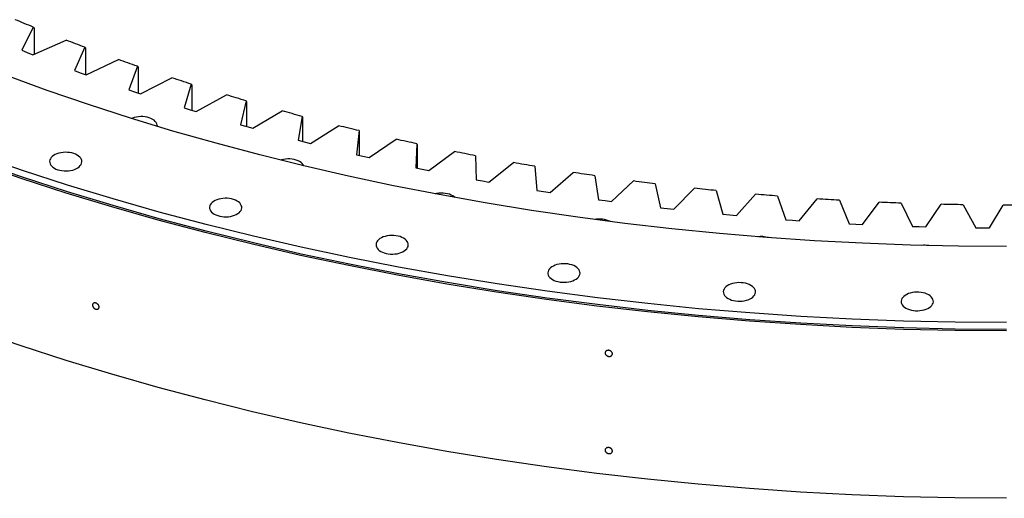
# Model space of a CAD drawing. Header units: millimetres. Extents: x -1928 to 21055, y 64816 to 83481.
# Tile 9 of 17: x 12191 to 13381, y 72800 to 73379. Entities that reach past the tile are written whole.
import ezdxf

# ---------------------------------------------------------------- set-up
doc = ezdxf.new("R2010")
doc.units = ezdxf.units.MM
doc.header["$LTSCALE"] = 100

msp = doc.modelspace()

# ---------------------------------------------------------------- linework, layer by layer
at = {"color": 7, "linetype": 'Continuous', "lineweight": 25}
for p, q in [((12207, 73370.3), (12193, 73342.3)), ((12207, 73370.3), (12208.2, 73369.3)), ((12208.2, 73369.3), (12208.2, 73337.6)), ((12206.6, 73336.9), (12246.8, 73354.5)), ((12269.2, 73346), (12257, 73317.7)), ((12269.2, 73346), (12270.2, 73345.1)), ((12270.2, 73345.1), (12270.2, 73312.9)), ((12193, 73342.3), (12199.8, 73339.6)), ((12199.8, 73339.6), (12206.6, 73336.9)), ((12270.9, 73312.6), (12309.9, 73331.1)), ((12332.9, 73323), (12322.5, 73294.5)), ((12332.9, 73323), (12333.8, 73322.1)), ((12333.8, 73322.1), (12333.8, 73290.7)), ((12257, 73317.7), (12263.9, 73315.2)), ((12263.9, 73315.2), (12270.9, 73312.6)), ((12336.7, 73289.7), (12374.5, 73309)), ((12398, 73301.4), (12389.4, 73272.7)), ((12398, 73301.4), (12398.7, 73300.5)), ((12398.7, 73300.5), (12398.7, 73269.8)), ((12322.5, 73294.5), (12329.6, 73292.1)), ((12329.6, 73292.1), (12336.7, 73289.7)), ((12403.9, 73268.2), (12440.5, 73288.3)), ((12389.4, 73272.7), (12396.7, 73270.4)), ((12464.5, 73281.2), (12457.7, 73252.3)), ((12464.5, 73281.2), (12465, 73280.3)), ((12465, 73280.3), (12465, 73250.2)), ((12396.7, 73270.4), (12403.9, 73268.2)), ((12472.5, 73248.2), (12507.8, 73269)), ((12532.1, 73262.4), (12527.2, 73233.4)), ((12532.1, 73262.4), (12532.5, 73261.6)), ((12532.5, 73261.6), (12532.5, 73232)), ((12457.7, 73252.3), (12465.1, 73250.2)), ((12465.1, 73250.2), (12472.5, 73248.2)), ((12542.3, 73229.6), (12576.2, 73251.1)), ((12601, 73245.1), (12597.9, 73216)), ((12601, 73245.1), (12601.2, 73244.2)), ((12601.2, 73244.2), (12601.2, 73215.2)), ((12527.2, 73233.4), (12534.7, 73231.5)), ((12534.7, 73231.5), (12542.3, 73229.6)), ((12613.2, 73212.5), (12645.7, 73234.7)), ((12670.9, 73229.2), (12669.6, 73200.1)), ((12670.9, 73229.2), (12671, 73228.4)), ((12671, 73228.4), (12671, 73199.8)), ((12597.9, 73216), (12605.5, 73214.2)), ((12605.5, 73214.2), (12613.2, 73212.5)), ((12685.1, 73196.9), (12716.2, 73219.8)), ((12741.7, 73214.8), (12742.4, 73185.7)), ((12669.6, 73200.1), (12677.4, 73198.5)), ((12758, 73182.8), (12787.7, 73206.4)), ((12813.4, 73202), (12815.9, 73172.9)), ((12677.4, 73198.5), (12685.1, 73196.9)), ((12831.8, 73170.3), (12859.9, 73194.5)), ((12885.9, 73190.6), (12890.3, 73161.6)), ((12742.4, 73185.7), (12750.2, 73184.3)), ((12750.2, 73184.3), (12758, 73182.8)), ((12906.3, 73159.4), (12932.8, 73184.2)), ((12959.1, 73180.8), (12965.3, 73151.9)), ((12815.9, 73172.9), (12823.8, 73171.6)), ((12823.8, 73171.6), (12831.8, 73170.3)), ((12981.4, 73150.1), (13006.4, 73175.4)), ((13032.8, 73172.6), (13040.8, 73143.9)), ((13057.1, 73142.4), (13080.4, 73168.2)), ((13107, 73166), (13116.9, 73137.4)), ((12890.3, 73161.6), (12898.3, 73160.5)), ((12898.3, 73160.5), (12906.3, 73159.4)), ((13133.2, 73136.2), (13154.9, 73162.5)), ((13181.6, 73160.9), (13193.3, 73132.6)), ((13209.6, 73131.7), (13229.6, 73158.5)), ((13256.5, 73157.4), (13269.9, 73129.3)), ((13286.3, 73128.8), (13304.6, 73156)), ((13331.5, 73155.5), (13346.7, 73127.7)), ((13363.2, 73127.6), (13379.7, 73155.1)), ((12965.3, 73151.9), (12973.3, 73151)), ((12973.3, 73151), (12981.4, 73150.1)), ((13040.8, 73143.9), (13049, 73143.1)), ((13049, 73143.1), (13057.1, 73142.4)), ((13116.9, 73137.4), (13125, 73136.8)), ((13125, 73136.8), (13133.2, 73136.2)), ((13193.3, 73132.6), (13201.5, 73132.1)), ((13201.5, 73132.1), (13209.6, 73131.7)), ((13269.9, 73129.3), (13278.1, 73129.1)), ((13278.1, 73129.1), (13286.3, 73128.8)), ((13346.7, 73127.7), (13354.9, 73127.6)), ((13354.9, 73127.6), (13363.2, 73127.6))]:
    msp.add_line(p, q, dxfattribs=at)
at = {"color": 7, "linetype": 'Continuous', "lineweight": 25, "flags": 128}
for points in [[(12207, 73370.3), (12204.3, 73371.4), (12201.5, 73372.5), (12198.8, 73373.6), (12196, 73374.7), (12193.3, 73375.9), (12190.6, 73377), (12187.8, 73378.1), (12185.1, 73379.3)], [(12269.2, 73346), (12266.4, 73347), (12263.6, 73348.1), (12260.8, 73349.1), (12258, 73350.2), (12255.1, 73351.3), (12252.3, 73352.4), (12249.5, 73353.4), (12246.8, 73354.5)], [(12332.9, 73323), (12330, 73324), (12327.1, 73325), (12324.3, 73326), (12321.4, 73327), (12318.5, 73328), (12315.6, 73329), (12312.8, 73330), (12309.9, 73331.1)], [(13383.8, 73104.9), (13325.6, 73105.4), (13267.6, 73106.7), (13209.6, 73108.9), (13151.7, 73112), (13094, 73115.9), (13036.5, 73120.7), (12979.2, 73126.4), (12922.2, 73132.9), (12865.5, 73140.3), (12809.2, 73148.6), (12753.2, 73157.7), (12697.7, 73167.7), (12642.7, 73178.4), (12588.2, 73190.1), (12534.2, 73202.5), (12480.8, 73215.7), (12428, 73229.8), (12375.9, 73244.6), (12324.5, 73260.2), (12273.8, 73276.6), (12223.8, 73293.8), (12174.7, 73311.7)], [(12398, 73301.4), (12395.1, 73302.3), (12392.1, 73303.3), (12389.2, 73304.2), (12386.2, 73305.2), (12383.3, 73306.1), (12380.4, 73307.1), (12377.5, 73308), (12374.5, 73309)], [(12464.5, 73281.2), (12461.5, 73282.1), (12458.5, 73282.9), (12455.5, 73283.8), (12452.5, 73284.7), (12449.5, 73285.6), (12446.5, 73286.5), (12443.5, 73287.4), (12440.5, 73288.3)], [(12357, 73250.2), (12357.1, 73250.4), (12357, 73251.9), (12356.5, 73253.4), (12355.7, 73254.9), (12354.6, 73256.3), (12353.1, 73257.6), (12351.4, 73258.7), (12349.3, 73259.7), (12347.1, 73260.6), (12344.7, 73261.2), (12342.2, 73261.7), (12339.6, 73262), (12336.9, 73262), (12334.2, 73261.9), (12331.7, 73261.5), (12329.2, 73260.9), (12326.9, 73260.2), (12325.9, 73259.8)], [(12532.1, 73262.4), (12529.1, 73263.2), (12526, 73264), (12523, 73264.8), (12519.9, 73265.7), (12516.9, 73266.5), (12513.8, 73267.3), (12510.8, 73268.1), (12507.8, 73269)], [(12601, 73245.1), (12597.9, 73245.8), (12594.8, 73246.5), (12591.7, 73247.3), (12588.6, 73248.1), (12585.5, 73248.8), (12582.4, 73249.6), (12579.3, 73250.3), (12576.2, 73251.1)], [(12670.9, 73229.2), (12667.7, 73229.9), (12664.6, 73230.6), (12661.4, 73231.2), (12658.3, 73231.9), (12655.1, 73232.6), (12652, 73233.3), (12648.9, 73234), (12645.7, 73234.7)], [(13383.8, 73012.9), (13321.5, 73013.3), (13259.2, 73014.7), (13197.1, 73017.1), (13135, 73020.4), (13073.2, 73024.6), (13011.5, 73029.8), (12950.1, 73035.9), (12889, 73042.9), (12828.3, 73050.8), (12767.9, 73059.7), (12707.9, 73069.4), (12648.5, 73080.1), (12589.5, 73091.6), (12531, 73104.1), (12473.2, 73117.4), (12415.9, 73131.6), (12359.4, 73146.7), (12303.5, 73162.6), (12248.4, 73179.3), (12194, 73196.9), (12140.5, 73215.3)], [(12232.5, 73199.7), (12234.5, 73198.7), (12236.8, 73197.8), (12239.2, 73197.2), (12241.7, 73196.7), (12244.3, 73196.4), (12247, 73196.4), (12249.6, 73196.5), (12252.2, 73196.9), (12254.7, 73197.5), (12257, 73198.2), (12259.1, 73199.2), (12261, 73200.2), (12262.6, 73201.5), (12263.9, 73202.8), (12264.9, 73204.2), (12265.5, 73205.7), (12265.8, 73207.3), (12265.7, 73208.8), (12265.3, 73210.3), (12264.5, 73211.8), (12263.3, 73213.2), (12261.9, 73214.4), (12260.1, 73215.6), (12258.1, 73216.6), (12255.9, 73217.5), (12253.5, 73218.1), (12250.9, 73218.6), (12248.3, 73218.8), (12245.7, 73218.9), (12243, 73218.7), (12240.4, 73218.4), (12237.9, 73217.8), (12235.6, 73217.1), (12233.5, 73216.1), (12231.6, 73215), (12230, 73213.8), (12228.7, 73212.5), (12227.7, 73211), (12227.1, 73209.6), (12226.8, 73208), (12226.9, 73206.5), (12227.4, 73205), (12228.2, 73203.5), (12229.3, 73202.1), (12230.8, 73200.8), (12232.5, 73199.7)], [(12741.7, 73214.8), (12738.5, 73215.4), (12735.3, 73216), (12732.1, 73216.7), (12729, 73217.3), (12725.8, 73217.9), (12722.6, 73218.5), (12719.4, 73219.2), (12716.2, 73219.8)], [(13383.8, 73003), (13321.4, 73003.4), (13259.1, 73004.8), (13196.8, 73007.2), (13134.7, 73010.5), (13072.8, 73014.7), (13011.1, 73019.9), (12949.6, 73026), (12888.4, 73033), (12827.6, 73041), (12767.1, 73049.8), (12707.1, 73059.6), (12647.5, 73070.3), (12588.5, 73081.9), (12530, 73094.3), (12472, 73107.7), (12414.7, 73121.9), (12358.1, 73136.9), (12302.1, 73152.9), (12246.9, 73169.6), (12192.5, 73187.2), (12138.9, 73205.6)], [(13383.8, 73004.7), (13321.5, 73005.2), (13259.2, 73006.6), (13197.1, 73008.9), (13135, 73012.2), (13073.2, 73016.4), (13011.5, 73021.6), (12950.1, 73027.7), (12889, 73034.7), (12828.3, 73042.6), (12767.9, 73051.5), (12707.9, 73061.3), (12648.5, 73071.9), (12589.5, 73083.5), (12531, 73095.9), (12473.2, 73109.3), (12415.9, 73123.5), (12359.4, 73138.5), (12303.5, 73154.4), (12248.4, 73171.2), (12194, 73188.7), (12140.5, 73207.1)], [(12534.2, 73202.5), (12533.5, 73203.8), (12532.3, 73205.2), (12530.9, 73206.5), (12529.1, 73207.6), (12527.1, 73208.6), (12524.9, 73209.5), (12522.5, 73210.1), (12519.9, 73210.6), (12517.3, 73210.9), (12514.7, 73210.9), (12512, 73210.8), (12509.4, 73210.4), (12507, 73209.8), (12505.7, 73209.4)], [(12813.4, 73202), (12810.2, 73202.5), (12807, 73203), (12803.8, 73203.6), (12800.5, 73204.2), (12797.3, 73204.7), (12794.1, 73205.3), (12790.9, 73205.8), (12787.7, 73206.4)], [(12885.9, 73190.6), (12882.7, 73191.1), (12879.4, 73191.6), (12876.2, 73192.1), (12872.9, 73192.5), (12869.6, 73193), (12866.4, 73193.5), (12863.1, 73194), (12859.9, 73194.5)], [(12959.1, 73180.8), (12955.8, 73181.2), (12952.5, 73181.7), (12949.2, 73182.1), (12945.9, 73182.5), (12942.7, 73182.9), (12939.4, 73183.3), (12936.1, 73183.7), (12932.8, 73184.2)], [(12717.2, 73164.1), (12716, 73165), (12714.3, 73166.2), (12712.3, 73167.2), (12710.1, 73168.1), (12707.7, 73168.7), (12705.1, 73169.2), (12702.5, 73169.4), (12699.8, 73169.5), (12697.2, 73169.3), (12694.6, 73169), (12692.8, 73168.6)], [(13032.8, 73172.6), (13029.5, 73173), (13026.2, 73173.3), (13022.9, 73173.6), (13019.6, 73174), (13016.3, 73174.3), (13013, 73174.7), (13009.7, 73175), (13006.4, 73175.4)], [(13107, 73166), (13103.7, 73166.2), (13100.4, 73166.5), (13097, 73166.8), (13093.7, 73167), (13090.4, 73167.3), (13087.1, 73167.6), (13083.7, 73167.9), (13080.4, 73168.2)], [(12425.8, 73144.1), (12427.8, 73143.1), (12430, 73142.3), (12432.4, 73141.6), (12435, 73141.1), (12437.6, 73140.9), (12440.3, 73140.8), (12442.9, 73141), (12445.5, 73141.4), (12448, 73141.9), (12450.3, 73142.7), (12452.4, 73143.6), (12454.3, 73144.7), (12455.9, 73145.9), (12457.2, 73147.2), (12458.2, 73148.7), (12458.8, 73150.2), (12459.1, 73151.7), (12459, 73153.2), (12458.5, 73154.7), (12457.7, 73156.2), (12456.6, 73157.6), (12455.1, 73158.9), (12453.4, 73160), (12451.4, 73161.1), (12449.2, 73161.9), (12446.8, 73162.6), (12444.2, 73163), (12441.6, 73163.3), (12438.9, 73163.3), (12436.3, 73163.2), (12433.7, 73162.8), (12431.2, 73162.2), (12428.9, 73161.5), (12426.8, 73160.6), (12424.9, 73159.5), (12423.3, 73158.3), (12422, 73156.9), (12421, 73155.5), (12420.4, 73154), (12420.1, 73152.5), (12420.2, 73150.9), (12420.7, 73149.4), (12421.5, 73148), (12422.6, 73146.6), (12424.1, 73145.3), (12425.8, 73144.1)], [(13181.6, 73160.9), (13178.3, 73161.1), (13174.9, 73161.3), (13171.6, 73161.5), (13168.2, 73161.7), (13164.9, 73161.9), (13161.6, 73162.1), (13158.2, 73162.3), (13154.9, 73162.5)], [(13256.5, 73157.4), (13253.1, 73157.5), (13249.8, 73157.6), (13246.4, 73157.8), (13243.1, 73157.9), (13239.7, 73158), (13236.3, 73158.2), (13233, 73158.3), (13229.6, 73158.5)], [(13331.5, 73155.5), (13328.1, 73155.5), (13324.8, 73155.6), (13321.4, 73155.6), (13318.1, 73155.7), (13314.7, 73155.8), (13311.3, 73155.8), (13308, 73155.9), (13304.6, 73156)], [(13406.6, 73155.2), (13403.2, 73155.1), (13399.9, 73155.1), (13396.5, 73155.1), (13393.2, 73155.1), (13389.8, 73155.1), (13386.4, 73155.1), (13383.1, 73155.1), (13379.7, 73155.1)], [(12627.1, 73099.1), (12629.1, 73098.1), (12631.4, 73097.2), (12633.8, 73096.6), (12636.3, 73096.1), (12638.9, 73095.9), (12641.6, 73095.8), (12644.2, 73096), (12646.8, 73096.3), (12649.3, 73096.9), (12651.6, 73097.6), (12653.7, 73098.6), (12655.6, 73099.7), (12657.2, 73100.9), (12658.5, 73102.2), (12659.5, 73103.7), (12660.1, 73105.1), (12660.4, 73106.7), (12660.3, 73108.2), (12659.9, 73109.7), (12659.1, 73111.2), (12657.9, 73112.6), (12656.5, 73113.9), (12654.7, 73115), (12652.7, 73116), (12650.5, 73116.9), (12648.1, 73117.5), (12645.5, 73118), (12642.9, 73118.3), (12640.3, 73118.3), (12637.6, 73118.2), (12635, 73117.8), (12632.6, 73117.2), (12630.2, 73116.5), (12628.1, 73115.5), (12626.2, 73114.5), (12624.6, 73113.2), (12623.3, 73111.9), (12622.3, 73110.5), (12621.7, 73109), (12621.4, 73107.4), (12621.5, 73105.9), (12622, 73104.4), (12622.8, 73102.9), (12623.9, 73101.5), (12625.4, 73100.3), (12627.1, 73099.1)], [(12834.8, 73065), (12836.8, 73064), (12839, 73063.1), (12841.4, 73062.5), (12844, 73062), (12846.6, 73061.7), (12849.3, 73061.7), (12851.9, 73061.9), (12854.5, 73062.2), (12857, 73062.8), (12859.3, 73063.5), (12861.4, 73064.5), (12863.3, 73065.5), (12864.9, 73066.8), (12866.2, 73068.1), (12867.2, 73069.5), (12867.8, 73071), (12868.1, 73072.6), (12868, 73074.1), (12867.5, 73075.6), (12866.7, 73077.1), (12865.6, 73078.5), (12864.1, 73079.7), (12862.4, 73080.9), (12860.4, 73081.9), (12858.1, 73082.8), (12855.7, 73083.4), (12853.2, 73083.9), (12850.6, 73084.1), (12847.9, 73084.2), (12845.3, 73084), (12842.7, 73083.7), (12840.2, 73083.1), (12837.9, 73082.4), (12835.8, 73081.4), (12833.9, 73080.3), (12832.3, 73079.1), (12831, 73077.8), (12830, 73076.4), (12829.4, 73074.9), (12829.1, 73073.3), (12829.2, 73071.8), (12829.6, 73070.3), (12830.5, 73068.8), (12831.6, 73067.4), (12833.1, 73066.1), (12834.8, 73065)], [(13047, 73042.1), (13049, 73041.1), (13051.3, 73040.2), (13053.7, 73039.6), (13056.2, 73039.1), (13058.8, 73038.8), (13061.5, 73038.8), (13064.1, 73039), (13066.7, 73039.3), (13069.2, 73039.9), (13071.5, 73040.6), (13073.6, 73041.6), (13075.5, 73042.6), (13077.1, 73043.9), (13078.4, 73045.2), (13079.4, 73046.6), (13080, 73048.1), (13080.3, 73049.7), (13080.2, 73051.2), (13079.8, 73052.7), (13079, 73054.2), (13077.8, 73055.6), (13076.4, 73056.8), (13074.6, 73058), (13072.6, 73059), (13070.4, 73059.9), (13068, 73060.5), (13065.4, 73061), (13062.8, 73061.2), (13060.2, 73061.3), (13057.5, 73061.1), (13054.9, 73060.8), (13052.4, 73060.2), (13050.1, 73059.5), (13048, 73058.5), (13046.1, 73057.4), (13044.5, 73056.2), (13043.2, 73054.9), (13042.2, 73053.4), (13041.6, 73052), (13041.3, 73050.4), (13041.4, 73048.9), (13041.9, 73047.4), (13042.7, 73045.9), (13043.8, 73044.5), (13045.3, 73043.2), (13047, 73042.1)], [(13262, 73030.6), (13264, 73029.6), (13266.3, 73028.7), (13268.7, 73028.1), (13271.2, 73027.6), (13273.8, 73027.3), (13276.5, 73027.3), (13279.1, 73027.5), (13281.7, 73027.8), (13284.2, 73028.4), (13286.5, 73029.1), (13288.6, 73030.1), (13290.5, 73031.1), (13292.1, 73032.4), (13293.4, 73033.7), (13294.4, 73035.1), (13295, 73036.6), (13295.3, 73038.2), (13295.2, 73039.7), (13294.8, 73041.2), (13293.9, 73042.7), (13292.8, 73044.1), (13291.3, 73045.3), (13289.6, 73046.5), (13287.6, 73047.5), (13285.4, 73048.4), (13283, 73049), (13280.4, 73049.5), (13277.8, 73049.7), (13275.1, 73049.8), (13272.5, 73049.6), (13269.9, 73049.3), (13267.4, 73048.7), (13265.1, 73048), (13263, 73047), (13261.1, 73045.9), (13259.5, 73044.7), (13258.2, 73043.4), (13257.2, 73041.9), (13256.6, 73040.5), (13256.3, 73038.9), (13256.4, 73037.4), (13256.9, 73035.9), (13257.7, 73034.4), (13258.8, 73033), (13260.3, 73031.7), (13262, 73030.6)], [(13383.8, 72800.5), (13321.4, 72800.9), (13259.1, 72802.3), (13196.8, 72804.7), (13134.7, 72808), (13072.8, 72812.2), (13011.1, 72817.4), (12949.6, 72823.5), (12888.4, 72830.5), (12827.6, 72838.5), (12767.1, 72847.3), (12707.1, 72857.1), (12647.5, 72867.8), (12588.5, 72879.3), (12530, 72891.8), (12472, 72905.2), (12414.7, 72919.4), (12358.1, 72934.4), (12302.1, 72950.4), (12246.9, 72967.1), (12192.5, 72984.7), (12138.9, 73003.1)]]:
    msp.add_lwpolyline(points, dxfattribs=at)
at = {"color": 7, "linetype": 'Continuous', "lineweight": 25}
for centre, radius, start, end in [((12891.5, 73107.8), 30.4, 64.0856, 101.0744), ((13086.7, 73084.7), 32.3, 73.6236, 97.5368), ((13284.5, 73073.2), 33.3, 81.1397, 95.9244)]:
    msp.add_arc(centre, radius, start, end, dxfattribs=at)
for points in [[(12286.6, 73031.7), (12286.6, 73031.5), (12286.6, 73031.2), (12286.5, 73030.8), (12286.4, 73030.6), (12286.2, 73030.2), (12286.1, 73030), (12285.8, 73029.7), (12285.7, 73029.6), (12285.3, 73029.4), (12285.1, 73029.3), (12284.6, 73029.1), (12284.4, 73029.1), (12283.9, 73029), (12283.7, 73029), (12283.2, 73029.1), (12282.9, 73029.2), (12282.4, 73029.3), (12282.1, 73029.4), (12281.6, 73029.7), (12281.4, 73029.8), (12280.9, 73030.1), (12280.6, 73030.3), (12280.2, 73030.7), (12280, 73030.9), (12279.6, 73031.4), (12279.5, 73031.6), (12279.2, 73032.1), (12279.1, 73032.4), (12278.9, 73032.9), (12278.8, 73033.1), (12278.7, 73033.6), (12278.7, 73033.9), (12278.7, 73034.4), (12278.7, 73034.6), (12278.8, 73035), (12278.9, 73035.2), (12279.1, 73035.6), (12279.2, 73035.8), (12279.5, 73036.1), (12279.6, 73036.2), (12280, 73036.5), (12280.2, 73036.6), (12280.6, 73036.7), (12280.9, 73036.8), (12281.4, 73036.8), (12281.6, 73036.8), (12282.1, 73036.7), (12282.4, 73036.7), (12282.9, 73036.5), (12283.2, 73036.4), (12283.7, 73036.2), (12283.9, 73036), (12284.4, 73035.7), (12284.6, 73035.5), (12285.1, 73035.1), (12285.3, 73034.9), (12285.7, 73034.4), (12285.8, 73034.2), (12286.1, 73033.7), (12286.2, 73033.5), (12286.4, 73033), (12286.5, 73032.7), (12286.6, 73032.2), (12286.6, 73032), (12286.6, 73031.7)], [(12907.2, 72975.2), (12907.2, 72975), (12907.2, 72974.8), (12907, 72974.3), (12907, 72974.1), (12906.7, 72973.7), (12906.6, 72973.5), (12906.3, 72973.1), (12906.1, 72972.9), (12905.7, 72972.6), (12905.5, 72972.5), (12905, 72972.3), (12904.7, 72972.2), (12904.2, 72972.1), (12903.9, 72972.1), (12903.4, 72972), (12903.1, 72972), (12902.5, 72972.1), (12902.2, 72972.2), (12901.6, 72972.3), (12901.4, 72972.4), (12900.8, 72972.7), (12900.6, 72972.8), (12900.1, 72973.2), (12899.9, 72973.3), (12899.5, 72973.7), (12899.3, 72973.9), (12899, 72974.4), (12898.8, 72974.6), (12898.6, 72975.1), (12898.5, 72975.3), (12898.4, 72975.8), (12898.4, 72976), (12898.4, 72976.5), (12898.4, 72976.8), (12898.5, 72977.2), (12898.6, 72977.4), (12898.8, 72977.9), (12899, 72978.1), (12899.3, 72978.4), (12899.5, 72978.6), (12899.9, 72978.9), (12900.1, 72979), (12900.6, 72979.2), (12900.8, 72979.3), (12901.4, 72979.4), (12901.6, 72979.4), (12902.2, 72979.5), (12902.5, 72979.5), (12903.1, 72979.4), (12903.4, 72979.3), (12903.9, 72979.2), (12904.2, 72979.1), (12904.7, 72978.8), (12905, 72978.7), (12905.5, 72978.4), (12905.7, 72978.2), (12906.1, 72977.8), (12906.3, 72977.6), (12906.6, 72977.1), (12906.7, 72976.9), (12907, 72976.4), (12907, 72976.2), (12907.2, 72975.7), (12907.2, 72975.5), (12907.2, 72975.2)], [(12907.2, 72857.7), (12907.2, 72857.4), (12907.2, 72857.2), (12907, 72856.7), (12907, 72856.5), (12906.7, 72856.1), (12906.6, 72855.9), (12906.3, 72855.5), (12906.1, 72855.4), (12905.7, 72855.1), (12905.5, 72854.9), (12905, 72854.7), (12904.7, 72854.6), (12904.2, 72854.5), (12903.9, 72854.5), (12903.4, 72854.5), (12903.1, 72854.5), (12902.5, 72854.5), (12902.2, 72854.6), (12901.6, 72854.8), (12901.4, 72854.9), (12900.8, 72855.1), (12900.6, 72855.2), (12900.1, 72855.6), (12899.9, 72855.7), (12899.5, 72856.1), (12899.3, 72856.3), (12899, 72856.8), (12898.8, 72857), (12898.6, 72857.5), (12898.5, 72857.7), (12898.4, 72858.2), (12898.4, 72858.5), (12898.4, 72858.9), (12898.4, 72859.2), (12898.5, 72859.6), (12898.6, 72859.9), (12898.8, 72860.3), (12899, 72860.5), (12899.3, 72860.8), (12899.5, 72861), (12899.9, 72861.3), (12900.1, 72861.4), (12900.6, 72861.6), (12900.8, 72861.7), (12901.4, 72861.8), (12901.6, 72861.9), (12902.2, 72861.9), (12902.5, 72861.9), (12903.1, 72861.8), (12903.4, 72861.8), (12903.9, 72861.6), (12904.2, 72861.5), (12904.7, 72861.2), (12905, 72861.1), (12905.5, 72860.8), (12905.7, 72860.6), (12906.1, 72860.2), (12906.3, 72860), (12906.6, 72859.6), (12906.7, 72859.3), (12907, 72858.9), (12907, 72858.6), (12907.2, 72858.1), (12907.2, 72857.9), (12907.2, 72857.7)]]:
    msp.add_open_spline(points, degree=3, knots=[0, 0, 0, 0, 0.03125, 0.03125, 0.0625, 0.0625, 0.09375, 0.09375, 0.125, 0.125, 0.15625, 0.15625, 0.1875, 0.1875, 0.21875, 0.21875, 0.25, 0.25, 0.28125, 0.28125, 0.3125, 0.3125, 0.34375, 0.34375, 0.375, 0.375, 0.40625, 0.40625, 0.4375, 0.4375, 0.46875, 0.46875, 0.5, 0.5, 0.53125, 0.53125, 0.5625, 0.5625, 0.59375, 0.59375, 0.625, 0.625, 0.65625, 0.65625, 0.6875, 0.6875, 0.71875, 0.71875, 0.75, 0.75, 0.78125, 0.78125, 0.8125, 0.8125, 0.84375, 0.84375, 0.875, 0.875, 0.90625, 0.90625, 0.9375, 0.9375, 0.96875, 0.96875, 1, 1, 1, 1], dxfattribs=at)

doc.saveas('drawing.dxf')
